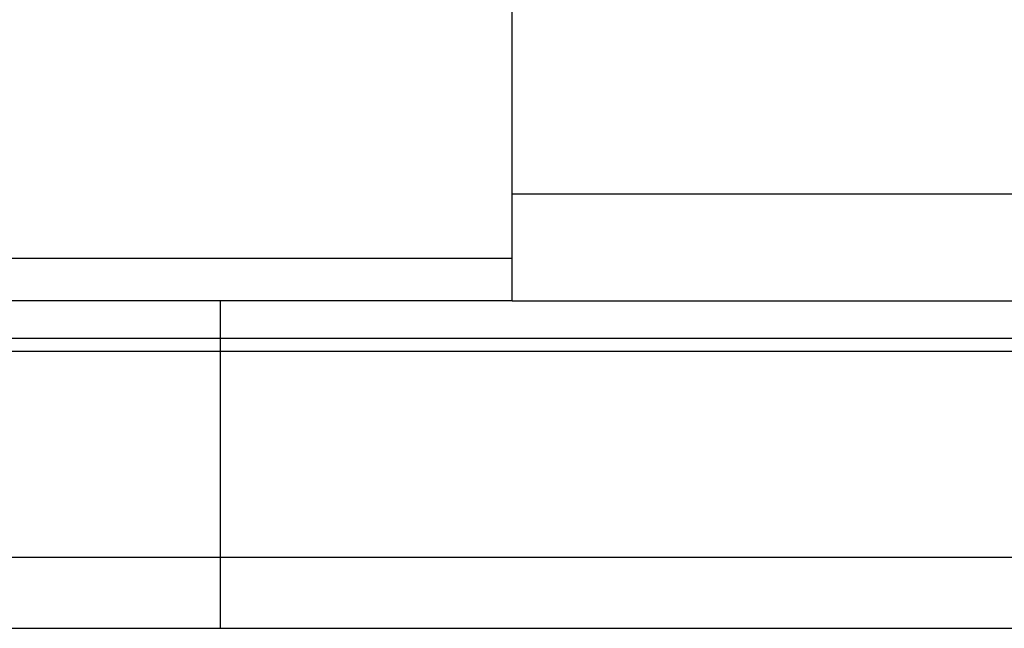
# Model space of a CAD drawing. Header units: millimetres. Extents: x 21 to 280, y -116 to 66.
# Tile 52 of 98: x 195.26 to 209.09, y -3.98 to 4.57. Entities that reach past the tile are written whole.
import ezdxf
from ezdxf.lldxf.tags import DXFTag

# ---------------------------------------------------------------- set-up
doc = ezdxf.new("R2010")
doc.units = ezdxf.units.MM
doc.header["$LTSCALE"] = 0.15
doc.layers.add('2', color=7, linetype='CONTINUOUS', true_color=0xffffff)
doc.layers.add('HID', color=2, linetype='DASHED')
doc.layers.add('OUT', color=3, linetype='CONTINUOUS')
tags = doc.linetypes.add('DASHED', pattern=[25.72, 12.86, -12.86]).pattern_tags.tags
tags[6:7] = [DXFTag(74, 4), DXFTag(75, 0), DXFTag(340, '0'), DXFTag(46, 0.0), DXFTag(50, 0.0), DXFTag(44, 0.0), DXFTag(45, 0.0)]
tags[4:5] = [DXFTag(74, 4), DXFTag(75, 0), DXFTag(340, '0'), DXFTag(46, 0.0), DXFTag(50, 0.0), DXFTag(44, 0.0), DXFTag(45, 0.0)]

msp = doc.modelspace()

# ---------------------------------------------------------------- linework, layer by layer
at = {"layer": '2', "color": 0, "linetype": 'Continuous'}
for p, q in [((194.374, 1.22), (202.174, 1.22)), ((202.174, 0.62), (194.374, 0.62))]:
    msp.add_line(p, q, dxfattribs=at)
at = {"layer": 'HID', "color": 0}
msp.add_line((198.074, 0.62), (198.074, -3.977), dxfattribs=at)
at = {"layer": 'OUT', "color": 0}
for p, q in [((202.174, 0.62), (202.174, 24.023)), ((202.174, 0.623), (229.974, 0.623)), ((149.794, 0.096), (280.074, 0.096)), ((149.79, -0.084), (280.074, -0.084)), ((149.226, -2.977), (280.074, -2.977)), ((115.074, -3.977), (280.074, -3.977))]:
    msp.add_line(p, q, dxfattribs=at)
at = {"layer": 'OUT', "color": 0, "linetype": 'Continuous'}
msp.add_line((202.174, 2.123), (229.974, 2.123), dxfattribs=at)

doc.saveas('drawing.dxf')
